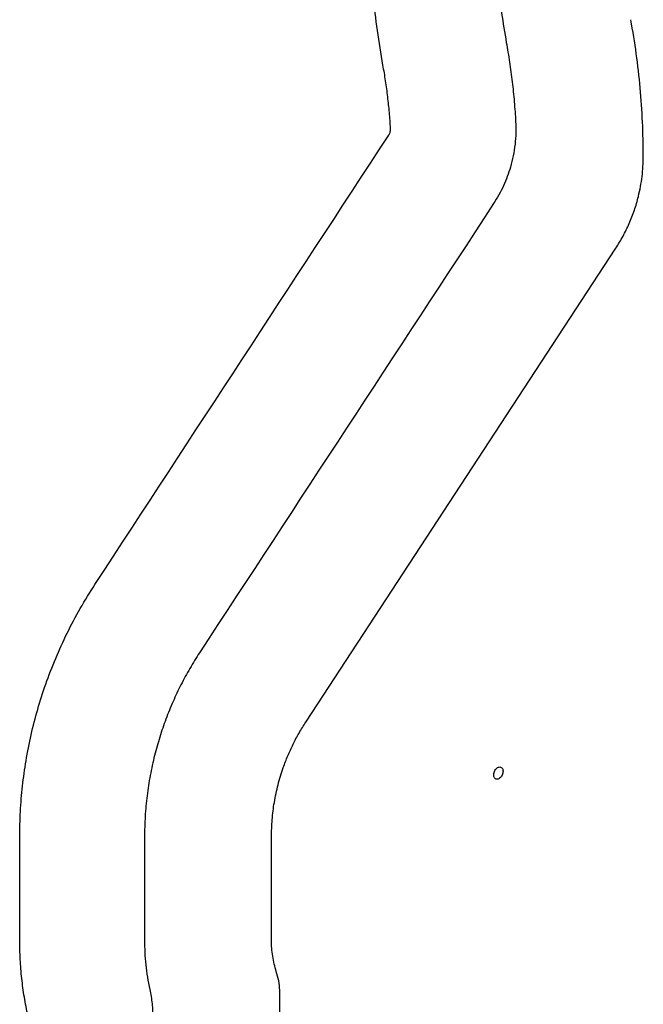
# Model space of a CAD drawing. Header units: millimetres. Extents: x 8 to 862, y 8 to 585.
# Tile 17 of 84: x 70 to 99, y 329 to 376. Entities that reach past the tile are written whole.
import ezdxf

# ---------------------------------------------------------------- set-up
doc = ezdxf.new("R2010")
doc.units = ezdxf.units.MM
doc.layers.add('OUTLINE', color=7, linetype='Continuous', lineweight=25)

msp = doc.modelspace()

# ---------------------------------------------------------------- linework, layer by layer
at = {"layer": 'OUTLINE'}
for p, q in [((83.31474, 342.22696), (98.05512, 364.77071)), ((81.68442, 331.85461), (81.68441, 336.75441)), ((81.94622, 330.25448), (81.91477, 330.35448))]:
    msp.add_line(p, q, dxfattribs=at)
for centre, major_axis, ratio, start_param, end_param in [((-11019.07941, 306.46034), (24020.84896, 34157.89932), 0.21930478, 4.86662947, 4.86724786), ((11117.42971, 306.46034), (24020.84896, 34157.89932), 0.21930478, 1.72206394, 1.72268206), ((-9191.06416, 306.46034), (0, 34561.72333), 0.26794919, 4.71312373, 4.7132655), ((9336.43252, 306.46034), (0, 34561.72333), 0.26794919, 1.56991981, 1.57006158)]:
    msp.add_ellipse(centre, major_axis=major_axis, ratio=ratio, start_param=start_param, end_param=end_param, dxfattribs=at)
for points, knots in [([(86.98551, 373.48025), (86.89195, 374.02889), (86.70482, 375.12615), (86.51939, 376.79052), (86.39853, 378.46545), (86.38327, 379.58766), (86.37565, 380.14876)], [0, 0, 0, 0, 0.24897113, 0.49794213, 0.74897168, 1, 1, 1, 1]), ([(92.34272, 380.14876), (92.34848, 379.68199), (92.36002, 378.74846), (92.45875, 377.34732), (92.61238, 375.94724), (92.76957, 375.01912), (92.84816, 374.55507)], [0, 0, 0, 0, 0.24897, 0.49793997, 0.74896954, 1, 1, 1, 1]), ([(99.35937, 369.14876), (99.35237, 369.69049), (99.33836, 370.77395), (99.22286, 372.40008), (99.04366, 374.02494), (98.86066, 375.10202), (98.76915, 375.64056)], [0, 0, 0, 0, 0.24897074, 0.49794168, 0.74897116, 1, 1, 1, 1]), ([(92.84816, 374.55507), (92.90209, 374.2442), (93.00995, 373.62245), (93.13398, 372.68267), (93.23258, 371.73861), (93.27269, 371.10632), (93.29274, 370.79017)], [0, 0, 0, 0, 0.24949971, 0.49899744, 0.74949871, 1, 1, 1, 1]), ([(87.34478, 370.46401), (87.32854, 370.7163), (87.29604, 371.22086), (87.21653, 371.97621), (87.11641, 372.73013), (87.02915, 373.23021), (86.98551, 373.48025)], [0, 0, 0, 0, 0.24949862, 0.49899644, 0.74949769, 1, 1, 1, 1]), ([(93.29274, 370.79017), (93.29815, 370.61078), (93.30898, 370.252), (93.2683, 369.70926), (93.18432, 369.16667), (93.0586, 368.65368), (92.9011, 368.17737), (92.71736, 367.73518), (92.50178, 367.30326), (92.33037, 367.02847), (92.24466, 366.89107)], [0, 0, 0, 0, 0.1310935, 0.26218783, 0.3970855, 0.53198376, 0.64769458, 0.76340631, 0.88170325, 1, 1, 1, 1]), ([(87.26065, 370.1499), (87.28361, 370.19208), (87.33463, 370.28582), (87.34794, 370.39845), (87.34496, 370.46038), (87.34478, 370.46401)], [0, 0, 0, 0, 0.435106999, 0.966831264, 1, 1, 1, 1]), ([(98.05512, 364.77071), (98.17193, 364.95913), (98.40554, 365.33596), (98.69793, 365.94133), (98.94391, 366.57334), (99.11695, 367.16539), (99.23233, 367.70144), (99.30491, 368.17856), (99.35079, 368.66158), (99.35651, 368.98636), (99.35937, 369.14876)], [0, 0, 0, 0, 0.14351101, 0.28702161, 0.43470001, 0.58237851, 0.6860171, 0.7896584, 0.89482841, 1, 1, 1, 1]), ([(69.71814, 336.75441), (69.72457, 337.16016), (69.73745, 337.97198), (69.84215, 339.18583), (70.01048, 340.40394), (70.25102, 341.62217), (70.56295, 342.83619), (70.95015, 344.05111), (71.41537, 345.2614), (71.965, 346.4665), (72.58483, 347.64511), (73.0593, 348.3999), (73.29653, 348.7773)], [0, 0, 0, 0, 0.09568975, 0.19145294, 0.28714263, 0.38561174, 0.48416086, 0.5826296, 0.68620789, 0.78978599, 0.89489302, 1, 1, 1, 1]), ([(78.26629, 345.52779), (78.10951, 345.27959), (77.79583, 344.78301), (77.37808, 344.00694), (76.99685, 343.20337), (76.65889, 342.37142), (76.36535, 341.51398), (76.11459, 340.61952), (75.91181, 339.6899), (75.76256, 338.72249), (75.6681, 337.74278), (75.65619, 337.08386), (75.65023, 336.75441)], [0, 0, 0, 0, 0.09484865, 0.18976895, 0.28461724, 0.38217048, 0.47980202, 0.5773551, 0.68222232, 0.78708968, 0.8935449, 1, 1, 1, 1]), ([(81.68441, 336.75441), (81.69109, 337.0314), (81.70446, 337.58538), (81.81264, 338.41864), (81.98758, 339.24801), (82.21151, 339.98577), (82.45748, 340.62555), (82.70795, 341.17447), (82.99041, 341.7113), (83.20663, 342.05507), (83.31474, 342.22696)], [0, 0, 0, 0, 0.143493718, 0.286986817, 0.434644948, 0.582303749, 0.685961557, 0.789619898, 0.894809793, 1, 1, 1, 1]), ([(92.29821, 339.55883), (92.31565, 339.54324), (92.35053, 339.51206), (92.42098, 339.50405), (92.49502, 339.5268), (92.5664, 339.5799), (92.62751, 339.65721), (92.67208, 339.75118), (92.6948, 339.85185), (92.69223, 339.94756), (92.66394, 340.0263), (92.61333, 340.07821), (92.54706, 340.09787), (92.47313, 340.08469), (92.39925, 340.04116), (92.33268, 339.97155), (92.28065, 339.88213), (92.24984, 339.78181), (92.24531, 339.68301), (92.26414, 339.6062), (92.28866, 339.57211), (92.29821, 339.55883)], [0, 0, 0, 0, 0.05249885, 0.1050116, 0.15723636, 0.20955768, 0.26246726, 0.31630653, 0.37112159, 0.42654759, 0.48183175, 0.53613728, 0.58906986, 0.6409803, 0.69276552, 0.7453514, 0.79922929, 0.85425027, 0.90972669, 0.96482667, 1, 1, 1, 1]), ([(70.10761, 328.24826), (70.04804, 328.54346), (69.92889, 329.13386), (69.81057, 330.03335), (69.73347, 330.94082), (69.72395, 331.55001), (69.7192, 331.85461)], [0, 0, 0, 0, 0.24856343, 0.49712536, 0.74856318, 1, 1, 1, 1]), ([(75.64917, 331.85461), (75.65212, 331.65874), (75.65802, 331.267), (75.70719, 330.6789), (75.78367, 330.09144), (75.86187, 329.70291), (75.90097, 329.50865)], [0, 0, 0, 0, 0.24856299, 0.49712443, 0.74856264, 1, 1, 1, 1]), ([(81.91477, 330.35448), (81.87971, 330.475), (81.80958, 330.71605), (81.73912, 331.08925), (81.69296, 331.46924), (81.68727, 331.72615), (81.68442, 331.85461)], [0, 0, 0, 0, 0.24708382, 0.49416747, 0.74708196, 1, 1, 1, 1]), ([(82.08443, 329.35441), (82.07871, 329.50527), (82.06713, 329.81056), (81.98684, 330.10536), (81.94622, 330.25448)], [0, 0, 0, 0, 0.494174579, 1, 1, 1, 1]), ([(75.90097, 329.50865), (75.94376, 329.2829), (76.02984, 328.82878), (76.04225, 328.36674), (76.04849, 328.13439)], [0, 0, 0, 0, 0.4971276, 1, 1, 1, 1]), ([(82.08425, 236.23726), (82.0843, 247.99557), (82.08441, 271.51222), (82.08448, 302.5513), (82.08444, 321.83202), (82.08443, 329.35441)], [0, 0, 0, 0, 0.37882375, 0.75764788, 1, 1, 1, 1])]:
    msp.add_open_spline(points, degree=3, knots=knots, dxfattribs=at)

doc.saveas('drawing.dxf')
